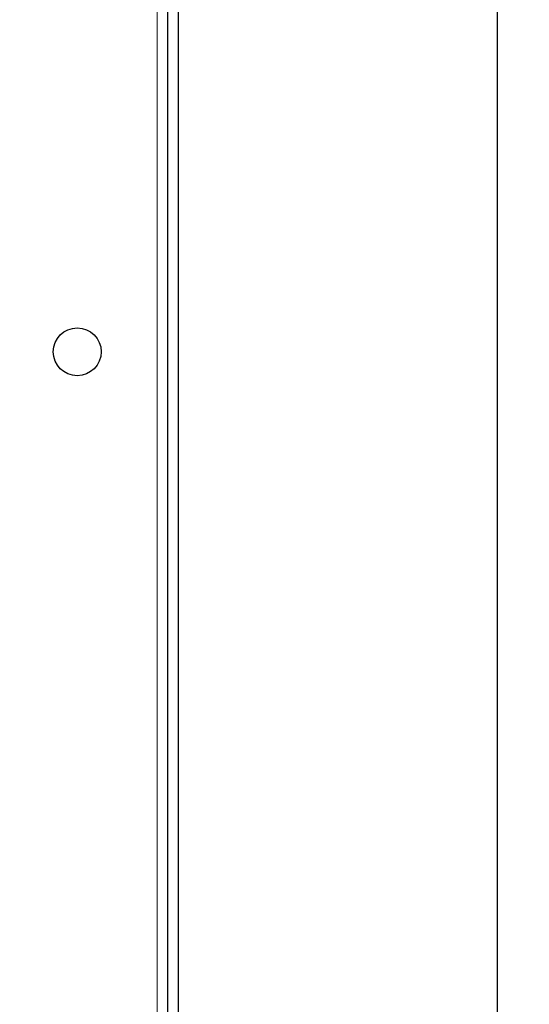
# Model space of a CAD drawing. Header units: millimetres. Extents: x 5 to 418, y 2 to 292.
# Tile 18 of 85: x 140 to 156, y 93 to 123. Entities that reach past the tile are written whole.
import ezdxf

# ---------------------------------------------------------------- set-up
doc = ezdxf.new("R2010")
doc.units = ezdxf.units.MM
doc.layers.add('SLD-0', color=7, linetype='Continuous')
doc.styles.add('SLDTEXTSTYLE0', font='TXT', dxfattribs={"width": 0.605})
doc.dimstyles.new('SLDDIMSTYLE1', dxfattribs={"dimtxt": 3.5, "dimasz": 3.302, "dimexe": 0, "dimexo": 0.0625, "dimgap": 0.875, "dimtad": 1, "dimdec": 0, "dimlfac": 6, "dimrnd": 1e-09, "dimzin": 12, "dimdsep": 46, "dimtxsty": 'SLDTEXTSTYLE0', "dimsah": 1, "dimcen": 0.09, "dimadec": 0, "dimazin": 3, "dimtfac": 1, "dimtofl": 0, "dimtmove": 0, "dimatfit": 3, "dimfxl": 1, "dimfrac": 2, "dimtolj": 1, "dimtzin": 12, "dimarcsym": 0})

# ---------------------------------------------------------------- blocks, each defined once
blk = doc.blocks.new('_D_2')
at = {"layer": 'SLD-0', "color": 7}
for p, q in [((144.798, 247.966), (156.464, 247.966)), ((155.464, 77.152), (155.464, 247.966)), ((128.619, 77.152), (156.464, 77.152))]:
    blk.add_line(p, q, dxfattribs=at)
for points in [[(155.464, 247.966), (154.956, 244.664), (155.972, 244.664)], [(155.464, 77.152), (155.972, 80.454), (154.956, 80.454)]]:
    blk.add_solid(points, dxfattribs=at)
at = {"layer": 'SLD-0', "color": 7, "insert": (150.953, 157.212), "char_height": 3.5, "attachment_point": 1, "rotation": 90, "style": 'SLDTEXTSTYLE0'}
blk.add_mtext('1025', dxfattribs=at)

msp = doc.modelspace()

# ---------------------------------------------------------------- linework, layer by layer
at = {"color": 7, "linetype": 'Continuous', "lineweight": 18}
msp.add_line((144.7976, 247.9662), (144.7976, 88.7996), dxfattribs=at)
at = {"color": 7, "linetype": 'Continuous', "lineweight": 25}
for p, q in [((145.131, 131.7958), (145.131, 89.6329)), ((145.4643, 131.7958), (145.4643, 89.6329))]:
    msp.add_line(p, q, dxfattribs=at)
msp.add_circle((142.2976, 113.0496), 0.75, dxfattribs=at)

# ---------------------------------------------------------------- dimensions: what is measured, and where the dimension line sits
at = {"layer": 'SLD-0', "color": 7}
dim = msp.add_linear_dim(base=(155.4643, 247.9662), p1=(128.6195, 77.1524), p2=(144.7976, 247.9662), angle=90, dimstyle='SLDDIMSTYLE1', dxfattribs=at)
dim.commit()
dim.dimension.update_dxf_attribs({"geometry": '_D_2', "text_midpoint": (155.4643, 162.5593), "dimtype": 160})

doc.saveas('drawing.dxf')
